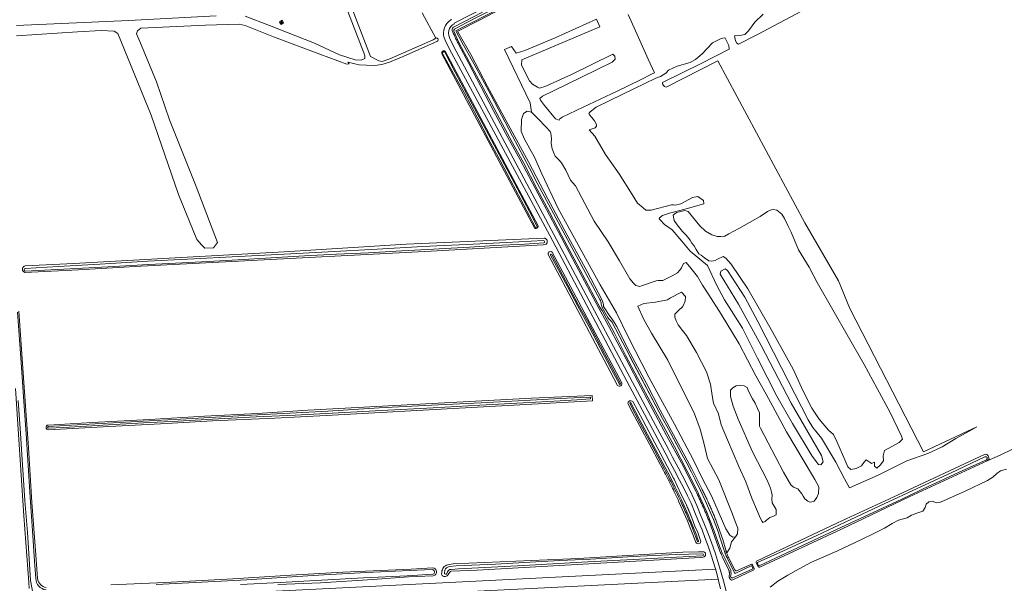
# Model space of a CAD drawing. Header units: metres. Extents: x 239845 to 242720, y 580286 to 584200.
# Tile 108 of 113: x 241517 to 242296, y 582900 to 583346. Entities that reach past the tile are written whole.
import ezdxf

# ---------------------------------------------------------------- set-up
doc = ezdxf.new("R2010")
doc.units = ezdxf.units.M
for name, color, linetype, lineweight in [('B-WE-GR-BOS_GEMENGD-GV', 40, 'Continuous', 13), ('B-WE-GR-GRAS-GV', 60, 'Continuous', 13), ('B-WE-GR-GROENVOORZIENING-GV', 80, 'Continuous', 18), ('B-WE-OG-WATER-GV', 130, 'Continuous', 18), ('B-WE-VH-ONVERHARD-GV', 252, 'Continuous', 18), ('B-WE-VH-VERHARDING-GV', 252, 'Continuous', 18)]:
    doc.layers.add(name, color=color, linetype=linetype, lineweight=lineweight)
doc.layers.add('GBKN', color=9, linetype='Continuous', lineweight=0, true_color=0x808080)

msp = doc.modelspace()

# ---------------------------------------------------------------- linework, layer by layer
at = {"layer": 'B-WE-GR-BOS_GEMENGD-GV', "flags": 128}
for points in [[(241763.52, 583398.16), (241794.58, 583316.92), (241801.17, 583313.47), (241803.79, 583313.08), (241809.83, 583315.24), (241844.14, 583330.28), (241846.31, 583331.54), (241835.57, 583351.69)], [(241514.47, 583341.5), (241603.43, 583345.51), (241672.45, 583349.12)], [(241695.34, 583348.99), (241714.76, 583341.5), (241750.26, 583327.58), (241770.2, 583318.46), (241782.47, 583314.26), (241787.13, 583314.06), (241790.08, 583315.31), (241790.2, 583317.42), (241789.39, 583319.82), (241776.78, 583352.76)], [(241847.6, 583329.12), (241820.58, 583317.15), (241809.63, 583312.42), (241803.72, 583310.58), (241798.02, 583309.8), (241791.59, 583310.19), (241785.55, 583310.52), (241776.76, 583312.57), (241777.69, 583311.22), (241776, 583310.96), (241754.59, 583318.93), (241717.77, 583332.65), (241695.51, 583341.62), (241690.6, 583342.56), (241681.37, 583342.39), (241664.02, 583341.71), (241612.72, 583339.34), (241610.18, 583337.3), (241609.42, 583334.93), (241612.05, 583329), (241625.08, 583297.07), (241635.41, 583266.84), (241656.74, 583214.16), (241673.5, 583169.69), (241670.45, 583165.63), (241663.59, 583165.21), (241660.97, 583167.58), (241657.25, 583172.32), (241642.52, 583207.72), (241621.1, 583270.48), (241594.61, 583335.19), (241591.73, 583337.13), (241581.32, 583337.64), (241562.78, 583336.46), (241514.31, 583333.36)]]:
    msp.add_lwpolyline(points, dxfattribs=at)
msp.add_lwpolyline([(241847.6, 583329.12, 0.971279), (241846.31, 583331.54)], format="xyb", dxfattribs=at)
at = {"layer": 'B-WE-GR-GRAS-GV', "flags": 128}
for points in [[(242105.43, 583350.51), (242098.8, 583344.07), (242093.92, 583337.23), (242091.09, 583334.55), (242086.99, 583333.67), (242082.89, 583333.43), (242083.48, 583329.52), (242084.75, 583327.61), (242086.08, 583326.73), (242100.89, 583334.34), (242153.74, 583362.53)], [(242302.77, 583006.38), (242293.17, 583001.55), (242282.95, 582996.9), (242221.05, 582968.41), (242167.48, 582943), (242102.76, 582912.77)]]:
    msp.add_lwpolyline(points, dxfattribs=at)
msp.add_lwpolyline([(241911.37, 583361.5), (241880.43, 583345.45), (241863.87, 583337.04, 0.40602), (241863.8, 583336.64), (241873.94, 583318.51), (241887.39, 583293.41), (241903.55, 583263.23), (241919.67, 583233.76), (241935.07, 583204.3), (241950.13, 583176.09), (241966.07, 583146.93), (241977.7, 583124.64), (241978.3, 583123.4, -0.122468), (241979.02, 583119.92, 0.092844), (241979.54, 583118.3), (241984.17, 583111.39), (241984.37, 583111.15), (241984.57, 583110.91), (241984.76, 583110.66), (241984.96, 583110.41), (241985.15, 583110.16), (241985.34, 583109.91), (241985.53, 583109.66), (241985.72, 583109.41), (241985.91, 583109.15), (241986.09, 583108.9), (241986.27, 583108.64), (241986.46, 583108.38), (241986.64, 583108.12), (241986.81, 583107.86), (241986.99, 583107.6), (241987.16, 583107.34), (241987.33, 583107.07), (241987.51, 583106.81), (241987.67, 583106.54), (241987.84, 583106.27), (241988.01, 583106), (241988.17, 583105.73), (241988.33, 583105.46), (241988.49, 583105.19), (241988.64, 583104.91), (241988.8, 583104.64), (241988.95, 583104.36), (241989.1, 583104.08), (241989.25, 583103.81), (241989.4, 583103.53), (241989.55, 583103.25), (241989.69, 583102.97), (242000.46, 583081.75), (242013.04, 583058.33), (242024.04, 583037.04), (242036.47, 583014.13), (242049.16, 582990.65), (242056.91, 582974.85), (242057.31, 582974.06), (242057.72, 582973.26), (242058.12, 582972.46), (242058.52, 582971.66), (242058.91, 582970.86), (242059.31, 582970.06), (242059.7, 582969.25), (242060.08, 582968.45), (242060.47, 582967.64), (242060.85, 582966.83), (242061.23, 582966.02), (242061.61, 582965.21), (242061.98, 582964.4), (242062.35, 582963.58), (242062.72, 582962.77), (242063.09, 582961.95), (242063.45, 582961.14), (242063.81, 582960.32), (242064.16, 582959.5), (242064.52, 582958.68), (242064.87, 582957.85), (242065.22, 582957.03), (242065.56, 582956.2), (242065.9, 582955.38), (242066.24, 582954.55), (242066.58, 582953.72), (242066.92, 582952.89), (242067.24, 582952.06), (242067.57, 582951.23), (242067.9, 582950.4), (242068.22, 582949.56), (242068.54, 582948.73), (242073.55, 582934.72), (242076.06, 582926.24), (242076.13, 582925.98), (242076.2, 582925.71), (242076.27, 582925.44), (242076.34, 582925.18), (242076.42, 582924.92), (242076.49, 582924.65), (242076.58, 582924.39), (242076.66, 582924.13), (242079.11, 582927.83), (242080.49, 582932.96), (242083.72, 582936.99), (242081.45, 582936.64), (242079.19, 582938.27), (242075.87, 582943.27), (242064.67, 582969.35), (242057.48, 582982.72), (242050.27, 582997.53), (242035.29, 583026.09), (242014.96, 583063.32), (241998.65, 583095.16), (241989.33, 583114.24), (241976.51, 583136.22), (241943.16, 583196.62), (241930.39, 583224.21), (241924.59, 583237.4), (241920.89, 583244.03), (241916.39, 583252.15), (241914.01, 583258.03), (241914.3, 583267.08), (241915.72, 583271.8), (241918.74, 583273.66), (241922.22, 583272.94), (241921.16, 583280.32), (241900.82, 583322.49), (241906.31, 583325.01), (241909.89, 583319.66), (241916.72, 583321.66), (241940.95, 583331.7), (241973.46, 583346.51), (241976.07, 583340.6), (241914.52, 583314.46), (241914.07, 583310.28), (241920.61, 583297.67), (241922.98, 583295.13), (241926.94, 583292.62), (241928.33, 583291.94), (241933.32, 583293.45), (241953.73, 583302.76), (241986.47, 583318.94), (241987.99, 583317.19), (241988.4, 583314.99), (241985.83, 583312.43), (241949.79, 583294.91), (241930.67, 583285.63), (241928.69, 583283.77), (241929.13, 583282.45), (241932.5, 583278.18), (241941.15, 583267.64), (241943.89, 583266.72), (241944.45, 583267.56), (241946.33, 583269.12), (241962.95, 583276.83), (241989.93, 583289.64), (242008.32, 583298.67), (242017.72, 583303.29), (242019.58, 583304.2), (242014.4, 583314.97), (242006.89, 583332.06), (241998.74, 583350.37)], format="xyb", dxfattribs=at)
at = {"layer": 'B-WE-GR-GROENVOORZIENING-GV', "flags": 128}
for points in [[(241883.27, 583352.21), (241860.25, 583340.36), (241860.18, 583340.3), (241860.11, 583340.23), (241860.05, 583340.17), (241859.98, 583340.1, 0.250144), (241859.33, 583337.62), (241859.6, 583336.93), (241859.88, 583336.24), (241860.16, 583335.56), (241860.45, 583334.88), (241860.74, 583334.2), (241861.04, 583333.52), (241861.35, 583332.84), (241861.65, 583332.17), (241861.97, 583331.5), (241862.29, 583330.83), (241862.61, 583330.16), (241862.94, 583329.5), (241863.27, 583328.84), (241863.61, 583328.18), (241863.95, 583327.52), (241864.3, 583326.87), (241872.6, 583311.36), (241891.72, 583274.55), (241903.36, 583252.92), (241912.73, 583235.77), (241917.83, 583226.38), (241975.76, 583117.31), (241981.15, 583107.31), (241994.07, 583083.01), (242006.24, 583059.87), (242016.14, 583041.23), (242028.99, 583017.15), (242040.83, 582995.34), (242052.27, 582972.94), (242052.95, 582971.53), (242053.62, 582970.11), (242054.29, 582968.68), (242054.95, 582967.26), (242055.61, 582965.83), (242056.26, 582964.4), (242056.9, 582962.96), (242057.54, 582961.53), (242058.17, 582960.09), (242058.8, 582958.64), (242059.41, 582957.2), (242060.02, 582955.75), (242060.63, 582954.3), (242061.23, 582952.85), (242061.82, 582951.39), (242062.41, 582949.93), (242070.39, 582927.76), (242070.67, 582927.03), (242070.95, 582926.3), (242071.24, 582925.57), (242071.54, 582924.85), (242071.84, 582924.13), (242072.15, 582923.41), (242072.46, 582922.7), (242072.79, 582921.98), (242072.97, 582921.58), (242073.16, 582921.18), (242073.34, 582920.78), (242073.54, 582920.38), (242078.3, 582910.49), (242078.36, 582910.32), (242078.42, 582910.15), (242078.48, 582909.97), (242078.53, 582909.8), (242078.58, 582909.62), (242078.62, 582909.44), (242078.65, 582909.26), (242078.68, 582909.08), (242078.71, 582908.9), (242078.73, 582908.72), (242078.74, 582908.54), (242078.75, 582908.35), (242078.75, 582908.17), (242078.75, 582907.99), (242078.74, 582907.81), (242078.73, 582907.63), (242078.57, 582906.04), (242078.57, 582905.94), (242078.57, 582905.84), (242078.57, 582905.75), (242078.58, 582905.65), (242078.58, 582905.56), (242078.59, 582905.46), (242078.61, 582905.36), (242078.62, 582905.27), (242078.63, 582905.17), (242078.65, 582905.07), (242078.67, 582904.98), (242078.7, 582904.88), (242078.72, 582904.79), (242078.74, 582904.69), (242078.77, 582904.6), (242078.8, 582904.5), (242078.84, 582904.41), (242078.87, 582904.32), (242078.91, 582904.23), (242078.94, 582904.14), (242078.98, 582904.05), (242079.03, 582903.96), (242079.07, 582903.87), (242079.12, 582903.79), (242079.16, 582903.7), (242079.21, 582903.62), (242079.26, 582903.53), (242079.31, 582903.45), (242079.37, 582903.37), (242079.42, 582903.29), (242079.48, 582903.21), (242079.54, 582903.14, 0.284589), (242081.25, 582902.75), (242082.12, 582903.13), (242098.2, 582910.64, 0.307936), (242098.45, 582911.84), (242097.07, 582914.8, 0.400788), (242095.84, 582915.08), (242084.5, 582910.04, -0.420887), (242083.24, 582910.36), (242082.98, 582910.88), (242078.09, 582920.39), (242077.89, 582920.85), (242077.69, 582921.31), (242077.5, 582921.77), (242077.32, 582922.24), (242077.14, 582922.71), (242076.97, 582923.18), (242076.81, 582923.65), (242076.66, 582924.13), (242076.58, 582924.39), (242076.49, 582924.65), (242076.42, 582924.92), (242076.34, 582925.18), (242076.27, 582925.44), (242076.2, 582925.71), (242076.13, 582925.98), (242076.06, 582926.24), (242073.55, 582934.72), (242068.54, 582948.73), (242068.22, 582949.56), (242067.9, 582950.4), (242067.57, 582951.23), (242067.24, 582952.06), (242066.92, 582952.89), (242066.58, 582953.72), (242066.24, 582954.55), (242065.9, 582955.38), (242065.56, 582956.2), (242065.22, 582957.03), (242064.87, 582957.85), (242064.52, 582958.68), (242064.16, 582959.5), (242063.81, 582960.32), (242063.45, 582961.14), (242063.09, 582961.95), (242062.72, 582962.77), (242062.35, 582963.58), (242061.98, 582964.4), (242061.61, 582965.21), (242061.23, 582966.02), (242060.85, 582966.83), (242060.47, 582967.64), (242060.08, 582968.45), (242059.7, 582969.25), (242059.31, 582970.06), (242058.91, 582970.86), (242058.52, 582971.66), (242058.12, 582972.46), (242057.72, 582973.26), (242057.31, 582974.06), (242056.91, 582974.85), (242049.16, 582990.65), (242036.47, 583014.13), (242024.04, 583037.04), (242013.04, 583058.33), (242000.46, 583081.75), (241989.69, 583102.97), (241989.55, 583103.25), (241989.4, 583103.53), (241989.25, 583103.81), (241989.1, 583104.08), (241988.95, 583104.36), (241988.8, 583104.64), (241988.64, 583104.91), (241988.49, 583105.19), (241988.33, 583105.46), (241988.17, 583105.73), (241988.01, 583106), (241987.84, 583106.27), (241987.67, 583106.54), (241987.51, 583106.81), (241987.33, 583107.07), (241987.16, 583107.34), (241986.99, 583107.6), (241986.81, 583107.86), (241986.64, 583108.12), (241986.46, 583108.38), (241986.27, 583108.64), (241986.09, 583108.9), (241985.91, 583109.15), (241985.72, 583109.41), (241985.53, 583109.66), (241985.34, 583109.91), (241985.15, 583110.16), (241984.96, 583110.41), (241984.76, 583110.66), (241984.57, 583110.91), (241984.37, 583111.15), (241984.17, 583111.39), (241979.54, 583118.3, -0.092844), (241979.02, 583119.92, 0.122468), (241978.3, 583123.4), (241977.7, 583124.64), (241966.07, 583146.93), (241950.13, 583176.09), (241935.07, 583204.3), (241919.67, 583233.76), (241903.55, 583263.23), (241887.39, 583293.41), (241873.94, 583318.51), (241863.8, 583336.64, -0.40602), (241863.87, 583337.04), (241880.43, 583345.45), (241911.37, 583361.5)], [(241895.56, 583354.25), (241866.62, 583339.8), (241862.59, 583337.65, 0.408794), (241862.36, 583336.82), (241867.03, 583328.27), (241876.79, 583310.9), (241889.83, 583286.71), (241907.02, 583254.09), (241920.5, 583228.59), (241926.6, 583216.81), (241976.24, 583124.77, -0.072741), (241977.34, 583121, 0.086461), (241978.39, 583117.77), (241982.48, 583110.48, 0.063237), (241983.48, 583109.17, -0.058217), (241985.72, 583106.92), (242025.78, 583030.43), (242025.77, 583030.42), (242030.24, 583022.65), (242041.08, 583002.36), (242045.05, 582995.27), (242048.81, 582987.96), (242051.77, 582982.22), (242055.84, 582973.49), (242059.89, 582965.06), (242063.08, 582957.74), (242066.15, 582950.6), (242069.46, 582942.32), (242074.66, 582925.98), (242074.78, 582925.61), (242074.91, 582925.24), (242075.04, 582924.88), (242075.17, 582924.51), (242075.31, 582924.15), (242075.45, 582923.78), (242075.59, 582923.42), (242075.73, 582923.06), (242075.88, 582922.69), (242076.03, 582922.33), (242076.18, 582921.98), (242076.33, 582921.62), (242076.49, 582921.26), (242076.65, 582920.91), (242076.81, 582920.55), (242076.98, 582920.2), (242082.94, 582908.49, 0.482934), (242083.93, 582908.12), (242096.07, 582913.91, -0.440608), (242096.59, 582913.83), (242097.33, 582912, -0.362713), (242097.26, 582911.56), (242081.56, 582904.43, -0.668371), (242079.86, 582906.47, 0.150811), (242079.41, 582911.61), (242075, 582920.46), (242072.82, 582924.83), (242072.6, 582925.31), (242072.39, 582925.79), (242072.18, 582926.28), (242071.97, 582926.76), (242071.77, 582927.25), (242071.58, 582927.74), (242071.39, 582928.23), (242071.21, 582928.73), (242066.82, 582941.32), (242060.81, 582956.37), (242052.97, 582973.7), (242045.19, 582989.46), (242035.18, 583008.28), (242026.48, 583024.44), (242016.54, 583042.79), (242006.31, 583062.06), (241996.61, 583080.55), (241987.68, 583098.11), (241981.07, 583110.43), (241977.94, 583115.93), (241977.78, 583116.19), (241977.62, 583116.46), (241977.45, 583116.73), (241977.28, 583116.99), (241977.11, 583117.25), (241976.93, 583117.51), (241976.75, 583117.77), (241976.57, 583118.03), (241976.38, 583118.33), (241976.19, 583118.64), (241976, 583118.95), (241975.82, 583119.26), (241974.72, 583121.41), (241964.87, 583140.1), (241955.97, 583156.83), (241946.12, 583175.22), (241936.23, 583193.76), (241926.62, 583212.05), (241916.05, 583232.57), (241907.06, 583248.74), (241896.73, 583268.06), (241886.01, 583288.38), (241874.92, 583308.94), (241864.69, 583328.12), (241860.62, 583337.05, -0.379739), (241861.13, 583338.62), (241869.94, 583343.42), (241893.55, 583355.44)], [(241515.11, 583114.67), (241516.95, 583089.22), (241518.22, 583071.11), (241520.17, 583044.02), (241521.94, 583018.43), (241523.73, 582993.25), (241525.1, 582968.38), (241527.11, 582941.52), (241528.59, 582917.48), (241529.64, 582903.96, 0.36742), (241537.74, 582894.84)], [(241537.96, 582896.68, -0.344489), (241531.08, 582903.91), (241529.64, 582922.55), (241526.57, 582963.94), (241523.87, 583007.61), (241521.18, 583044.1), (241518.59, 583081.32), (241516.33, 583115.45)], [(241721.24, 582899.22), (241754.98, 582900.55), (241796.39, 582903.06), (241824.83, 582905.18), (241844.36, 582905.96, 0.393731), (241846.84, 582909.53, 0.360693), (241843.82, 582912.26), (241826.9, 582911.39), (241772.81, 582908.87), (241731.58, 582906.54), (241685.77, 582903.72), (241632.13, 582900.77), (241589, 582898.79)], [(241624.86, 582899.17), (241661.12, 582901.12), (241696.62, 582902.93), (241728.28, 582904.98), (241757.74, 582906.71), (241791.45, 582908.51), (241825.49, 582910.13), (241843.49, 582911.05, -0.739269), (241844.11, 582907.2), (241823.79, 582906.06), (241789.01, 582904.33), (241755.98, 582902.51), (241722.99, 582900.66), (241691.75, 582899.15)]]:
    msp.add_lwpolyline(points, format="xyb", dxfattribs=at)
msp.add_lwpolyline([(241927.33, 583183.06), (241853.65, 583321.24), (241853.46, 583321.34), (241853.27, 583321.42), (241853.06, 583321.47), (241852.85, 583321.49), (241852.64, 583321.49), (241852.42, 583321.46), (241852.22, 583321.41), (241852.02, 583321.33), (241851.83, 583321.23), (241851.82, 583321.21), (241851.66, 583321.1), (241851.51, 583320.95), (241851.38, 583320.79), (241851.26, 583320.61), (241851.17, 583320.41), (241851.11, 583320.21), (241851.07, 583320), (241851.06, 583319.79), (241851.08, 583319.57), (241851.19, 583319.16), (241924.39, 583181.3), (241924.58, 583181.2), (241924.77, 583181.12), (241924.98, 583181.06), (241925.18, 583181.02), (241925.39, 583181.01), (241925.61, 583181.02), (241925.81, 583181.05), (241926.02, 583181.1), (241926.21, 583181.18), (241926.4, 583181.28), (241926.58, 583181.4), (241926.74, 583181.53), (241926.88, 583181.69), (241927.01, 583181.86), (241927.12, 583182.04), (241927.21, 583182.23), (241927.27, 583182.43), (241927.32, 583182.64), (241927.33, 583183.06), (241927.33, 583183.06)], close=True, dxfattribs=at)
for points in [[(241926.66, 583182.45, -0.789622), (241925.19, 583181.64), (241922.87, 583186.27), (241921.08, 583189.83), (241913.61, 583203.88), (241905.77, 583218.56), (241897.32, 583234.69), (241888.42, 583251.12), (241878.98, 583268.98), (241868.93, 583287.96), (241859.14, 583305.85), (241851.7, 583319.44, -0.812701), (241853.57, 583320.36), (241861.78, 583304.63), (241875.19, 583279.32), (241888.21, 583254.78), (241900.7, 583231.5), (241910.66, 583212.88), (241920.7, 583193.85)], [(241521.15, 583151.22, 0.672334), (241520.22, 583146.49, 0.088651), (241521.07, 583146.12), (241563.56, 583148.24), (241612.74, 583151.16), (241679.85, 583154.55), (241842.7, 583162.88), (241931.2, 583167.91), (241933.02, 583168.23), (241933.61, 583168.58), (241933.87, 583168.81), (241934.1, 583169.07), (241934.29, 583169.36), (241934.43, 583169.67), (241934.54, 583170), (241934.6, 583170.34), (241934.62, 583170.69), (241934.59, 583171.03), (241934.51, 583171.37), (241934.47, 583171.47), (241934.39, 583171.69), (241934.23, 583172), (241934.02, 583172.28), (241933.79, 583172.53), (241933.52, 583172.75), (241933.22, 583172.93), (241932.91, 583173.07), (241932.57, 583173.17), (241932.23, 583173.22), (241822.93, 583168.54), (241726.19, 583162.55), (241649.42, 583158.23), (241559.7, 583153.24)], [(241521.33, 583147.07, -0.896697), (241521.31, 583149.3), (241547.48, 583150.82), (241580.3, 583152.54), (241618.33, 583155.05), (241649.86, 583156.58), (241690.12, 583158.75), (241726.28, 583160.48), (241761.05, 583162.4), (241799.79, 583164.61), (241836.07, 583166.55), (241847.15, 583167.14), (241870.52, 583168.36), (241902.2, 583169.71), (241931.61, 583171.32, -0.799713), (241931.88, 583169.53), (241916.55, 583168.62), (241893.18, 583167.32), (241872.92, 583166.08), (241848.94, 583164.87), (241844.53, 583164.59), (241819.39, 583163.2), (241792.92, 583161.75), (241767.6, 583160.52), (241742.49, 583159.24), (241716.01, 583157.66), (241680.51, 583155.67), (241650.93, 583154), (241619.04, 583152.28), (241586.66, 583150.55), (241551.86, 583148.79)], [(241935.2, 583160.37), (241984.38, 583067.77), (241990.23, 583056.67, 0.781901), (241993.56, 583058.76), (241938.52, 583162.06), (241937.65, 583162.76), (241936.16, 583162.42), (241935.3, 583161.37)], [(241938.07, 583160.39), (241944.11, 583149.31), (241951.74, 583134.82), (241959.39, 583120.3), (241966.4, 583107.82), (241979.98, 583081.88), (241992.58, 583058.2, -0.775826), (241991.65, 583057.63), (241985.52, 583069.32), (241976.85, 583085.83), (241967.7, 583103.07), (241958.44, 583120), (241950.56, 583134.96), (241943.54, 583148.22), (241937.22, 583159.85, -0.850592)], [(241759.66, 583032.8), (241970.36, 583044.48), (241970.23, 583048.72), (241922.2, 583046.6), (241745.12, 583037.04), (241705.1, 583034.54), (241663.15, 583032.33), (241619.61, 583029.8), (241574.28, 583027.31), (241539.4, 583025.37, 0.930272), (241539.55, 583021.66), (241582.9, 583024), (241628.45, 583026.39), (241669.62, 583028.63), (241718.85, 583030.88)], [(241944.79, 583044.42), (241915.42, 583042.81), (241881.29, 583041.19), (241844.19, 583039.08), (241803.3, 583036.81), (241768.95, 583034.98), (241735.05, 583033.11), (241704.05, 583031.88), (241674.17, 583030.18), (241642.18, 583028.32), (241614.87, 583027.07), (241582.63, 583025.17), (241551.89, 583023.53), (241539.56, 583022.97, -0.784098), (241539.49, 583024.28), (241571.88, 583025.97), (241614.52, 583028.36), (241653.81, 583030.59), (241690.08, 583032.57), (241725.72, 583034.39), (241760.91, 583036.42), (241801.59, 583038.88), (241843, 583040.97), (241882.28, 583042.8), (241921.18, 583045.12), (241944.93, 583046.26), (241961.09, 583047.1), (241968.27, 583047.47, -0.891643), (241968.42, 583046.01), (241957.97, 583045.31)], [(242038.82, 582964.49), (242045.27, 582949.93), (242052.11, 582932.7), (242052.83, 582931.76), (242054.25, 582931.46), (242055.54, 582931.82), (242056.19, 582933.4), (242055.44, 582935.63), (242053.71, 582940.29), (242051.5, 582945.43), (242049.12, 582951.88), (242043.92, 582963.88), (242040.96, 582969.86), (242037.48, 582977.35), (242034.94, 582982.45), (242034.58, 582983.18), (242022.13, 583006.81), (242010.22, 583029.11), (242002.21, 583043.88, 0.726074), (241998.45, 583042.31), (242001.68, 583035.92), (242009.63, 583021.07), (242017.66, 583006.18), (242026.59, 582989.45), (242027.39, 582987.91), (242028.2, 582986.37), (242029, 582984.83), (242029.79, 582983.28), (242030.57, 582981.73), (242031.35, 582980.18), (242032.13, 582978.62), (242032.9, 582977.06), (242033.66, 582975.5), (242034.41, 582973.94), (242035.16, 582972.37), (242035.91, 582970.8), (242036.65, 582969.22), (242037.38, 582967.65), (242038.1, 582966.07)], [(242040.82, 582966.28), (242046.2, 582954.26), (242046.74, 582953), (242047.28, 582951.73), (242047.81, 582950.46), (242048.34, 582949.19), (242048.87, 582947.91), (242049.39, 582946.64), (242049.9, 582945.36), (242050.41, 582944.08), (242050.91, 582942.8), (242051.41, 582941.51), (242051.91, 582940.22), (242052.4, 582938.94), (242052.88, 582937.65), (242053.36, 582936.36), (242053.83, 582935.06), (242054.3, 582933.77, -0.954886), (242053.45, 582933.23), (242050.09, 582942.27), (242049.55, 582943.62), (242049.01, 582944.96), (242048.46, 582946.3), (242047.9, 582947.64), (242047.34, 582948.98), (242046.78, 582950.31), (242046.21, 582951.65), (242045.63, 582952.98), (242045.05, 582954.31), (242044.46, 582955.63), (242043.87, 582956.95), (242043.27, 582958.27), (242042.66, 582959.59), (242042.05, 582960.91), (242041.44, 582962.22), (242040.82, 582963.53), (242040.02, 582965.23), (242039.21, 582966.93), (242038.4, 582968.62), (242037.58, 582970.32), (242036.76, 582972.01), (242035.94, 582973.7), (242035.11, 582975.38), (242034.27, 582977.07), (242033.43, 582978.75), (242032.58, 582980.43), (242031.73, 582982.1), (242030.88, 582983.78), (242030.02, 582985.45), (242029.15, 582987.11), (242028.28, 582988.78), (242027.41, 582990.44), (242018.87, 583006.47), (242008.18, 583026.49), (241999.89, 583042.41, -0.853127), (242000.7, 583042.97), (242007.06, 583030.74), (242018.47, 583009.34), (242031.51, 582984.93), (242035.89, 582976.24)], [(242100.22, 582917.63, 0.245045), (242099.96, 582916.52), (242101.63, 582913.04, 0.293292), (242102.76, 582912.77), (242167.48, 582943), (242221.05, 582968.41), (242282.95, 582996.9), (242284.38, 582998.34), (242283.88, 583000.21), (242283.66, 583001.04), (242282.5, 583002.03), (242281.33, 583002.21), (242212.43, 582970.03), (242164.23, 582947.91)], [(242281.04, 583000.16, -0.948613), (242282.32, 582997.84), (242260.73, 582988.04), (242242.04, 582979.37), (242237.27, 582977.14), (242215.16, 582966.78), (242189.19, 582954.56), (242166.92, 582944.17), (242141.26, 582931.99), (242115.83, 582920.3), (242102.3, 582913.85, -0.524607), (242101.94, 582913.97), (242101.07, 582916.07, -0.314981), (242101.42, 582916.74), (242121.56, 582925.79), (242147.94, 582938.01), (242174.99, 582950.57), (242201.2, 582963.04), (242227.54, 582975.14), (242254.35, 582987.65)], [(241851.21, 582909.86, 0.073384), (241850.96, 582907.39, 0.163429), (241851.3, 582906.3, 0.056599), (241851.57, 582906, 0.181423), (241853.96, 582905.59, 0.177142), (241856.25, 582906.94), (241857.32, 582908.81, -0.208061), (241858.52, 582909.57), (241879.1, 582910.4), (242055.88, 582920.61), (242057.97, 582920.75, 0.993146), (242057.67, 582925.09), (242054.41, 582925.01), (242041.97, 582924.73), (242006.85, 582922.55), (241959.18, 582919.73), (241860.01, 582915.48), (241856.89, 582915.07, 0.117197), (241853.02, 582913.34, 0.11709)], [(241944.65, 582918.03), (241968.7, 582919.29), (242002.52, 582921.26), (242036.06, 582922.94), (242057.31, 582923.51, -0.824338), (242057.58, 582921.7), (242036.77, 582920.78), (242002.7, 582918.94), (241966.59, 582916.97), (241943.38, 582915.72), (241916.13, 582914.1), (241890.38, 582912.79), (241864.29, 582911.48), (241858.38, 582911.1, 0.260821), (241855.64, 582909.29), (241855.09, 582907.97, -0.838275), (241853.09, 582908.36), (241853.51, 582910.61, -0.264175), (241856.93, 582913.28), (241862.46, 582913.79), (241893.69, 582915.22), (241925.43, 582917.03)]]:
    msp.add_lwpolyline(points, format="xyb", close=True, dxfattribs=at)
for points in [[(241513.59, 583054.17), (241520.1, 582953.37), (241524.07, 582900.66), (241524.35, 582895.88)], [(241525.55, 582902.35), (241524.89, 582911.06), (241522.97, 582940.31), (241520.97, 582965.56), (241519.15, 582993.72), (241517.47, 583018.53), (241515.6, 583044.81)]]:
    msp.add_lwpolyline(points, dxfattribs=at)
at = {"layer": 'B-WE-OG-WATER-GV', "flags": 128}
msp.add_lwpolyline([(242105.17, 582948.2), (242107.01, 582948.91), (242108.15, 582950.02), (242110.72, 582952.17), (242113.1, 582952.87), (242115.88, 582954.28), (242115.75, 582958.47), (242112.73, 582963.89), (242112.29, 582966.78), (242112.52, 582969.86), (242112.17, 582972.14), (242111.39, 582975.34), (242108.54, 582981.66), (242097.09, 583004.13), (242085.67, 583029.88), (242081.76, 583040.34), (242079.56, 583047.96), (242079.65, 583052.91), (242081.39, 583054.92), (242084.05, 583056.26), (242086.93, 583056.57), (242090.33, 583056.33), (242092.79, 583055.06), (242094.05, 583051.55), (242096.96, 583046.15), (242099.26, 583042.65), (242101.08, 583038.43), (242102.54, 583035.01), (242102.72, 583031.73), (242102.47, 583026.96), (242102.71, 583024.4), (242103.42, 583022.97), (242121.54, 582988.09), (242127.34, 582978.11), (242129.58, 582976.1), (242132.88, 582974.75), (242136.02, 582970.97), (242137.17, 582969.06), (242138.44, 582966.92), (242140.84, 582965.14), (242142.05, 582964.48), (242143.24, 582964.32), (242145.91, 582965.04), (242147.99, 582967.99), (242149.43, 582971.24), (242149.49, 582976.34), (242146.49, 582982.22), (242144.46, 582985.41), (242123.88, 583019.98), (242107.89, 583049.75), (242099.74, 583064.29), (242086.52, 583089.5), (242072.31, 583113.1), (242062.53, 583128.3), (242057.43, 583136.1), (242053.39, 583143), (242048.11, 583149.49), (242044.57, 583154.01), (242042.52, 583153.29), (242040.96, 583149.66), (242039.6, 583148.01), (242037.55, 583145.92), (242033.57, 583143.31), (242026.01, 583139.84), (242022.45, 583139.63), (242020.78, 583139.49), (242009.23, 583135.61), (242007.81, 583134.89), (242004.74, 583135.7), (242002.75, 583137.6), (241999.92, 583141.15), (241991.83, 583155.34), (241982.79, 583170.28), (241971.71, 583186.67), (241957.01, 583214.57), (241953.02, 583219.1), (241949.35, 583227.04), (241945.97, 583232.86), (241943.75, 583235.15), (241940.95, 583238.19), (241939.56, 583241.39), (241938.54, 583243.86), (241937.65, 583248.16), (241937.98, 583252.15), (241937.34, 583256.29), (241936.97, 583257.74), (241933.33, 583261.33), (241927.49, 583267.8), (241922.22, 583272.94), (241918.74, 583273.66), (241915.72, 583271.8), (241914.3, 583267.08), (241914.01, 583258.03), (241916.39, 583252.15), (241920.89, 583244.03), (241924.59, 583237.4), (241930.39, 583224.21), (241943.16, 583196.62), (241976.51, 583136.22), (241989.33, 583114.24), (241998.65, 583095.16), (242014.96, 583063.32), (242035.29, 583026.09), (242050.27, 582997.53), (242057.48, 582982.72), (242064.67, 582969.35), (242075.87, 582943.27), (242079.19, 582938.27), (242081.45, 582936.64), (242083.72, 582936.99), (242085.24, 582939.25), (242085.35, 582943.6), (242083.45, 582949.01), (242081.3, 582954.73), (242070.46, 582981.94), (242061.55, 582998.77), (242058.81, 583010.17), (242055.63, 583022.14), (242051.15, 583034.14), (242030.13, 583076.61), (242016.97, 583097.94), (242010.85, 583109.3), (242006.18, 583119.43), (242011.06, 583121.65), (242020.26, 583122.61), (242029.7, 583124.45), (242032.12, 583125.95), (242040.73, 583130.39), (242044.04, 583127.18), (242043.85, 583123.33), (242042.02, 583119.18), (242038.24, 583115.83), (242035.57, 583113.12), (242035.44, 583110.73), (242036.5, 583107.84), (242038.11, 583104.66), (242041.54, 583100.28), (242044.69, 583096.29), (242052.62, 583082.78), (242060.64, 583067.51), (242063.87, 583057.7), (242065.1, 583048.8), (242066.22, 583042.78), (242070.26, 583034.09), (242072.26, 583025.64), (242077.14, 583013.65), (242086.22, 582992.47), (242091.68, 582980.52), (242096.65, 582967.51), (242101.07, 582956.99), (242103.37, 582951.3), (242104.69, 582948.92), (242105.17, 582948.2), (242105.17, 582948.2)], close=True, dxfattribs=at)
msp.add_lwpolyline([(242298.13, 582990.4), (242293.53, 582989.13), (242290.51, 582987.07), (242287.34, 582984.05), (242283.21, 582981.51), (242265.43, 582973.1), (242245.9, 582964.21), (242242.57, 582963.73), (242239.55, 582965), (242236.54, 582964.69), (242234.47, 582962.62), (242233.84, 582960.08), (242231.93, 582957.22), (242227.17, 582955.64), (242223.04, 582953.89), (242219.55, 582951.99), (242212.55, 582950.08), (242207.52, 582947.38), (242201.65, 582943.72), (242193.24, 582939.44), (242183.39, 582934.68), (242163.87, 582925.63), (242143.71, 582916.74), (242134.02, 582911.5), (242125.11, 582906.41), (242117.07, 582901.75), (242110.93, 582897.1)], dxfattribs=at)
at = {"layer": 'B-WE-VH-ONVERHARD-GV', "flags": 128}
for points in [[(242069.5, 583313.52), (242028.74, 583292.66), (242027.33, 583293.32), (242026.47, 583294.1), (242025.92, 583295.35), (242025.86, 583296.32), (242056.33, 583311.45), (242078.69, 583322.94), (242078.2, 583325.72), (242076.59, 583329.36), (242075.46, 583331.52), (242074.84, 583331.9), (242072.31, 583331.33), (242065.48, 583327.96), (242057.33, 583319.22), (242051.87, 583314.68), (242047.67, 583312.39), (242037.38, 583309.46), (242030.45, 583306.24), (242028.4, 583303.84), (242024.16, 583301.26), (242020.52, 583299.76), (242003.08, 583291.4), (241984.05, 583282.17), (241973.37, 583276.94), (241968.62, 583273.23), (241967.36, 583271.79), (241968.1, 583270.76), (241969.75, 583268.73), (241972, 583266.08), (241973.58, 583263.23), (241973.47, 583261.98), (241972.44, 583260.65), (241967.87, 583258.94), (241972.22, 583254), (241980.64, 583239.54), (241991.57, 583224.2), (242001.85, 583207.85), (242006.1, 583200.98), (242010.41, 583197.31), (242012.59, 583195.51), (242016.74, 583195.43), (242032.91, 583199.59), (242034.5, 583199.63), (242035.78, 583199.39), (242040.33, 583200.49), (242049.6, 583205.46), (242053.77, 583206.32), (242058.3, 583202.99), (242058.57, 583200.29), (242044.6, 583196.37), (242031.32, 583192.96), (242025.76, 583191.08), (242023.35, 583189.42), (242023.16, 583188.58), (242023.92, 583187.72), (242027.42, 583184.1), (242033.47, 583179.78), (242041.1, 583170.93), (242047.75, 583162.96), (242053.77, 583158.05), (242061.47, 583151.68), (242068.62, 583136.42), (242074.99, 583124.55), (242089.1, 583101.97), (242100.98, 583078.2), (242116.2, 583048.16), (242128.62, 583026.68), (242144.42, 583000.83), (242149.34, 582994.24), (242151.15, 582993.89), (242152.91, 582996.21), (242151.6, 583001.16), (242127.57, 583042.63), (242103.89, 583088.3), (242085.9, 583120.88), (242071.37, 583144.82), (242071.91, 583147.11), (242075.52, 583148.94), (242077.17, 583147.62), (242090.99, 583126.43), (242101.31, 583107.41), (242120.02, 583070.63), (242141.05, 583029.34), (242144.9, 583023.33), (242151.73, 583014.89), (242163.02, 582996.07), (242169.99, 582982.73), (242173.95, 582975.71), (242196.44, 582985.76), (242219.19, 582996.96), (242235.91, 583002.76), (242247.35, 583008.14), (242257.96, 583014.74), (242268.58, 583020.4), (242274.66, 583023.81), (242266.87, 583020.2), (242232.34, 583004.27), (242174.22, 583117.66), (242165.17, 583139.46), (242138.52, 583185.4), (242069.5, 583313.52), (242069.5, 583313.52)], [(242059.85, 583178.75), (242064.88, 583175.81), (242068.98, 583174.56), (242072.09, 583174.56), (242075.24, 583174.78), (242078.4, 583176.67), (242086.13, 583180.96), (242103.24, 583190.39), (242108.86, 583194.39), (242111.77, 583195.72), (242113.33, 583195.9), (242116.34, 583195.36), (242120.32, 583192.27), (242122.35, 583188.78), (242125.03, 583183.18), (242127.54, 583178.05), (242133.51, 583163.92), (242142.02, 583150.18), (242148.28, 583138.14), (242185.44, 583073.13), (242206.08, 583035.15), (242214.96, 583016.55), (242215.69, 583014.11), (242213.2, 583011.53), (242207.89, 583008.69), (242201.64, 583005.18), (242200.57, 583000.93), (242200.67, 582997.12), (242198.18, 582993.46), (242195.49, 582991.22), (242193.69, 582992.68), (242193.69, 582995.95), (242191.3, 582995.03), (242190.18, 582995.76), (242187.01, 582997.86), (242185.25, 582995.66), (242183.25, 582992.93), (242179.05, 582990.93), (242175, 582990.19), (242172.42, 582992.34), (242170.12, 582997.71), (242166.52, 583006.16), (242163.73, 583012.45), (242161.1, 583017.77), (242157.15, 583021.24), (242149.93, 583029.98), (242143.93, 583038.76), (242137.1, 583052.04), (242129.29, 583069.66), (242111.83, 583100.95), (242093.29, 583133.22), (242080.26, 583152.7), (242075.82, 583157.43), (242073.72, 583158.85), (242069.23, 583156.6), (242067.58, 583155.54), (242064.74, 583155.13), (242062.46, 583155.3), (242059.16, 583157.59), (242056.33, 583159.68), (242054.52, 583160.76), (242052.35, 583164.22), (242050.88, 583167.1), (242049.06, 583169.26), (242047.68, 583171.73), (242044.5, 583175.49), (242041.53, 583178.64), (242037.54, 583183.9), (242035.04, 583187.22), (242034.32, 583191.42), (242036.86, 583193.47), (242039.36, 583193.99), (242043.48, 583195.14), (242046.04, 583194.3), (242055.42, 583182.98), (242059.85, 583178.75), (242059.85, 583178.75)]]:
    msp.add_lwpolyline(points, close=True, dxfattribs=at)
at = {"layer": 'B-WE-VH-VERHARDING-GV', "flags": 128}
msp.add_lwpolyline([(241860.33, 583325.32), (241857.31, 583331.18), (241856.65, 583333.66), (241856.42, 583335.77), (241856.68, 583337.69), (241857.3, 583339.29), (241858.21, 583340.79), (241858.98, 583341.45), (241859.6, 583341.98), (241860.78, 583342.73), (241860.87, 583343.3), (241886.33, 583356.3)], dxfattribs=at)
msp.add_lwpolyline([(241858.9, 583346.25, 0.058278), (241856.59, 583344.71, 0.353361), (241853.8, 583329.89), (241856.88, 583323.46)], format="xyb", dxfattribs=at)
at = {"layer": 'GBKN', "flags": 128}
for points in [[(241722.56, 583344.29), (241724.47, 583345.67)], [(241722.56, 583344.29), (241725.85, 583343.76)], [(241723.94, 583342.38), (241722.56, 583344.29)], [(241723.94, 583342.38), (241724.47, 583345.67)], [(241723.94, 583342.38), (241725.85, 583343.76)], [(241725.85, 583343.76), (241724.47, 583345.67)], [(241936.64, 583175.25), (241856.88, 583323.46)], [(241860.33, 583325.32), (241974.07, 583111.85)], [(241851.07, 583320), (241851.06, 583319.79)], [(241851.06, 583319.79), (241851.08, 583319.57)], [(241851.11, 583320.21), (241851.07, 583320)], [(241851.08, 583319.57), (241851.19, 583319.16)], [(241851.17, 583320.41), (241851.11, 583320.21)], [(241851.26, 583320.61), (241851.17, 583320.41)], [(241851.19, 583319.16), (241924.39, 583181.3)], [(241851.38, 583320.79), (241851.26, 583320.61)], [(241851.51, 583320.95), (241851.38, 583320.79)], [(241851.66, 583321.1), (241851.51, 583320.95)], [(241851.83, 583321.23), (241851.66, 583321.1)], [(241852.02, 583321.33), (241851.83, 583321.23)], [(241852.22, 583321.41), (241852.02, 583321.33)], [(241852.42, 583321.46), (241852.22, 583321.41)], [(241852.64, 583321.49), (241852.42, 583321.46)], [(241852.85, 583321.49), (241852.64, 583321.49)], [(241853.06, 583321.47), (241852.85, 583321.49)], [(241853.27, 583321.42), (241853.06, 583321.47)], [(241853.46, 583321.34), (241853.27, 583321.42)], [(241853.65, 583321.24), (241853.46, 583321.34)], [(241927.33, 583183.06), (241853.65, 583321.24)], [(241917.83, 583226.38), (241912.73, 583235.77)], [(241975.76, 583117.31), (241917.83, 583226.38)], [(241924.39, 583181.3), (241924.58, 583181.2)], [(241924.58, 583181.2), (241924.77, 583181.12)], [(241924.77, 583181.12), (241924.98, 583181.06)], [(241924.98, 583181.06), (241925.18, 583181.02)], [(241925.18, 583181.02), (241925.39, 583181.01)], [(241925.39, 583181.01), (241925.61, 583181.02)], [(241925.61, 583181.02), (241925.81, 583181.05)], [(241925.81, 583181.05), (241926.02, 583181.1)], [(241926.02, 583181.1), (241926.21, 583181.18)], [(241926.21, 583181.18), (241926.4, 583181.28)], [(241926.4, 583181.28), (241926.58, 583181.4)], [(241926.58, 583181.4), (241926.74, 583181.53)], [(241926.74, 583181.53), (241926.88, 583181.69)], [(241926.88, 583181.69), (241927.01, 583181.86)], [(241927.01, 583181.86), (241927.12, 583182.04)], [(241927.12, 583182.04), (241927.21, 583182.23)], [(241927.21, 583182.23), (241927.27, 583182.43)], [(241927.27, 583182.43), (241927.32, 583182.64)], [(241927.32, 583182.64), (241927.33, 583183.06)], [(241822.93, 583168.54), (241932.23, 583173.22)], [(241932.23, 583173.22), (241932.57, 583173.17)], [(241932.57, 583173.17), (241932.91, 583173.07)], [(241932.91, 583173.07), (241933.22, 583172.93)], [(241933.61, 583168.58), (241933.02, 583168.23)], [(241933.22, 583172.93), (241933.52, 583172.75)], [(241933.52, 583172.75), (241933.79, 583172.53)], [(241933.87, 583168.81), (241933.61, 583168.58)], [(241933.79, 583172.53), (241934.02, 583172.28)], [(241934.1, 583169.07), (241933.87, 583168.81)], [(241934.02, 583172.28), (241934.23, 583172)], [(241934.29, 583169.36), (241934.1, 583169.07)], [(241934.23, 583172), (241934.39, 583171.69)], [(241934.43, 583169.67), (241934.29, 583169.36)], [(241934.39, 583171.69), (241934.51, 583171.37)], [(241934.54, 583170), (241934.43, 583169.67)], [(241934.51, 583171.37), (241934.59, 583171.03)], [(241934.6, 583170.34), (241934.54, 583170)], [(241934.59, 583171.03), (241934.62, 583170.69)], [(241934.62, 583170.69), (241934.6, 583170.34)], [(242000, 583055.71), (241936.64, 583175.25)], [(241974.07, 583111.85), (242000, 583063.22)], [(242025.78, 583030.43), (242000, 583079.65)], [(242018.46, 583028.59), (242000, 583063.22)], [(242015.42, 583026.61), (242000, 583055.71)], [(242018.46, 583028.58), (242018.46, 583028.59)], [(242030.59, 583006.22), (242018.46, 583028.58)], [(242023.47, 583028.51), (242023.47, 583028.51)], [(242030.24, 583022.65), (242025.77, 583030.42)], [(242024.05, 583010.86), (242015.42, 583026.61)], [(242015.42, 583026.61), (242015.42, 583026.61)], [(242036.32, 583011.27), (242030.24, 583022.65)], [(242029.64, 583000), (242024.05, 583010.86)], [(242033.82, 583000), (242030.59, 583006.22)], [(242041.08, 583002.36), (242036.32, 583011.27)], [(242029.64, 583000), (242030.04, 582999.21)], [(242030.04, 582999.21), (242035.41, 582989.48)], [(242038.09, 582991.78), (242033.82, 583000)], [(242042.4, 583000), (242041.08, 583002.36)], [(242042.4, 583000), (242045.05, 582995.27)], [(242035.41, 582989.48), (242039.3, 582981.73)], [(242041.33, 582985.79), (242038.09, 582991.78)], [(242045.05, 582995.27), (242048.81, 582987.96)], [(242034.94, 582982.45), (242037.48, 582977.35)], [(242039.3, 582981.73), (242042.39, 582976.04)], [(242045.41, 582978.06), (242041.33, 582985.79)], [(242048.81, 582987.96), (242051.77, 582982.22)], [(242051.77, 582982.22), (242055.84, 582973.49)], [(242037.48, 582977.35), (242040.96, 582969.86)], [(242042.39, 582976.04), (242045.68, 582969.31)], [(242049.27, 582969.76), (242045.41, 582978.06)], [(242055.84, 582973.49), (242059.89, 582965.06)], [(242040.96, 582969.86), (242043.92, 582963.88)], [(242045.68, 582969.31), (242048.37, 582963.39)], [(242052.95, 582961.58), (242049.27, 582969.76)], [(242059.89, 582965.06), (242063.08, 582957.74)], [(242043.92, 582963.88), (242046.3, 582958.38)], [(242046.3, 582958.38), (242049.12, 582951.88)], [(242048.37, 582963.39), (242051.43, 582956.18)], [(242056.47, 582953.05), (242052.95, 582961.58)], [(242063.08, 582957.74), (242066.15, 582950.6)], [(242049.12, 582951.88), (242051.5, 582945.43)], [(242051.43, 582956.18), (242054.37, 582949.07)], [(242058.63, 582947.85), (242056.47, 582953.05)], [(242066.15, 582950.6), (242069.46, 582942.32)], [(242051.5, 582945.43), (242053.71, 582940.29)], [(242054.37, 582949.07), (242057.17, 582942.44)], [(242057.17, 582942.44), (242059.42, 582936.3)], [(242061.61, 582939.98), (242058.63, 582947.85)], [(242053.71, 582940.29), (242055.44, 582935.63)], [(242055.44, 582935.63), (242056.19, 582933.4)], [(242059.42, 582936.3), (242061.85, 582929.5)], [(242064.62, 582932.44), (242061.61, 582939.98)], [(242054.25, 582931.46), (242052.83, 582931.76)], [(242055.54, 582931.82), (242054.25, 582931.46)], [(242056.19, 582933.4), (242055.54, 582931.82)], [(242061.85, 582929.5), (242063.94, 582923.25)], [(242067.7, 582923.44), (242064.62, 582932.44)], [(242063.94, 582923.25), (242066.06, 582916.56)], [(242070.24, 582915.54), (242067.7, 582923.44)], [(242066.06, 582916.56), (242068.43, 582908.97)], [(242072.33, 582908.28), (242070.24, 582915.54)], [(242068.43, 582908.97), (242070.17, 582902.32)], [(242074.56, 582900.14), (242072.33, 582908.28)], [(241527.32, 582892.52), (241525.55, 582902.35)], [(242070.17, 582902.32), (242071.84, 582895.67)], [(242076.22, 582893.59), (242074.56, 582900.14)]]:
    msp.add_lwpolyline(points, dxfattribs=at)
for points in [[(242067.73, 582911.2), (241529.87, 582884.36, -0.008725), (241522.89, 582884.13), (241109.21, 582877.95, -0.045254), (241073.18, 582880.67), (240983.46, 582895.7, -0.444336), (240943.5, 582958.24), (240975.35, 583074.37, -0.010813), (240975.97, 583076.44, 0.026823), (240977.11, 583080.79, 0.026823)], [(240846.05, 582554.48, -0.377656), (240839.66, 582556.18), (240835.85, 582561.88, -0.218073), (240834.8, 582568.45), (240851.89, 582630.21), (240922.12, 582881.55, -0.383351), (240942.43, 582894.46), (241030.9, 582879.64), (241071.86, 582872.78, 0.045254), (241109.33, 582869.95), (241523.01, 582876.14, 0.008725), (241530.27, 582876.37), (242069.92, 582903.29)]]:
    msp.add_lwpolyline(points, format="xyb", dxfattribs=at)

doc.saveas('drawing.dxf')
